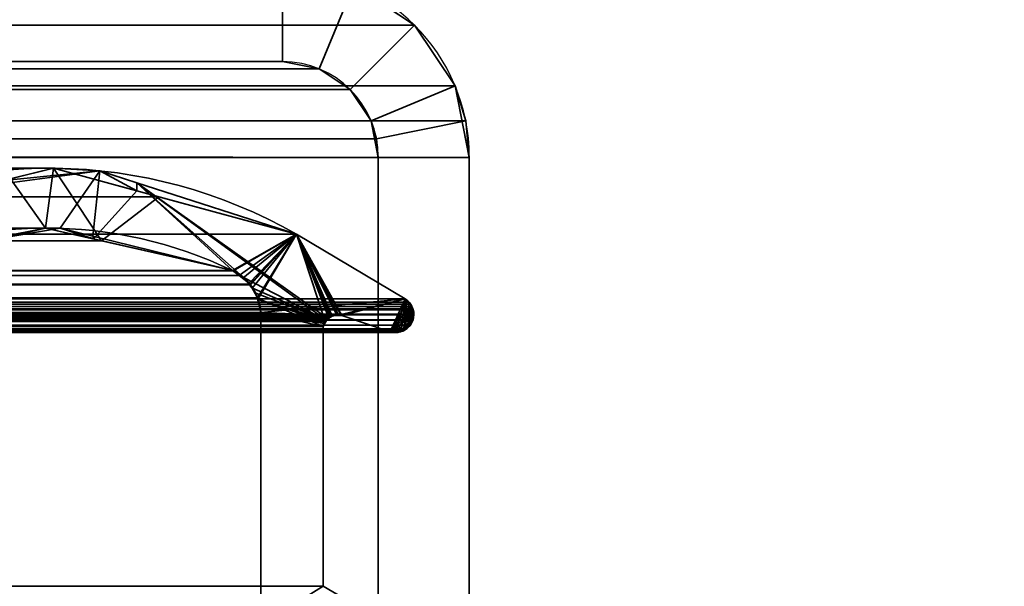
# Model space of a CAD drawing. Header units: millimetres. Extents: x -503 to 6703, y -110 to 193.
# Tile 224 of 256: x 307 to 323, y 7 to 17. Entities that reach past the tile are written whole.
import ezdxf

# ---------------------------------------------------------------- set-up
doc = ezdxf.new("R2010")
doc.units = ezdxf.units.MM
doc.layers.add('151', color=7, linetype='Continuous', true_color=0xffffff)

# ---------------------------------------------------------------- blocks, each defined once
blk = doc.blocks.new('UG_SURFACE_001')
at = {"layer": '151', "color": 252, "linetype": 'Continuous', "lineweight": 35}
for points in [[(502.5, -14, 2212.25), (502.5, 174.4, 2212.25), (-502.5, 174.4, 2212.25), (-502.5, -14, 2212.25)], [(-352.5, -14, 2062.25), (-352.5, 174.4, 2062.25), (352.5, 174.4, 2062.25), (352.5, -14, 2062.25)]]:
    blk.add_3dface(points, dxfattribs=at)
blk = doc.blocks.new('UG_SURFACE_068')
at = {"layer": '151', "color": 252, "linetype": 'Continuous', "lineweight": 35}
for points in [[(311.42, 16, 2018.67), (303.467, 16, 2010.717), (303.467, 17.5, 2010.717), (311.42, 17.5, 2018.67)], [(311.42, 17.5, 2018.67), (312.599, 17.266, 2019.849), (312.025, 15.88, 2019.275), (311.42, 16, 2018.67)], [(312.599, 17.266, 2019.849), (-312.599, 17.266, 2019.849), (-313.598, 16.598, 2020.848), (313.598, 16.598, 2020.848)], [(312.599, 17.266, 2019.849), (313.598, 16.598, 2020.848), (312.537, 15.537, 2019.787), (312.025, 15.88, 2019.275)], [(313.598, 16.598, 2020.848), (-313.598, 16.598, 2020.848), (-314.266, 15.599, 2021.516), (314.266, 15.599, 2021.516)], [(312.88, 15.025, 2020.13), (312.537, 15.537, 2019.787), (313.598, 16.598, 2020.848), (314.266, 15.599, 2021.516)], [(312.025, 15.88, 2019.275), (-312.025, 15.88, 2019.275), (-311.42, 16, 2018.67), (311.42, 16, 2018.67)], [(-311.42, 16, 2018.67), (-303.467, 16, 2010.717), (303.467, 16, 2010.717), (311.42, 16, 2018.67)], [(312.537, 15.537, 2019.787), (-312.537, 15.537, 2019.787), (-312.025, 15.88, 2019.275), (312.025, 15.88, 2019.275)], [(314.441, 15.021, 2021.691), (314.266, 15.599, 2021.516), (-314.266, 15.599, 2021.516), (-314.441, 15.021, 2021.691)], [(312.97, 14.728, 2020.22), (312.88, 15.025, 2020.13), (314.266, 15.599, 2021.516), (314.441, 15.021, 2021.691)], [(312.88, 15.025, 2020.13), (-312.88, 15.025, 2020.13), (-312.537, 15.537, 2019.787), (312.537, 15.537, 2019.787)], [(-314.441, 15.021, 2021.691), (-314.5, 14.42, 2021.75), (314.5, 14.42, 2021.75)], [(-314.441, 15.021, 2021.691), (314.5, 14.42, 2021.75), (314.441, 15.021, 2021.691)], [(-312.97, 14.728, 2020.22), (-312.88, 15.025, 2020.13), (312.88, 15.025, 2020.13), (312.97, 14.728, 2020.22)], [(313, 14.42, 2020.25), (312.97, 14.728, 2020.22), (314.441, 15.021, 2021.691), (314.5, 14.42, 2021.75)], [(312.97, 14.728, 2020.22), (-313, 14.42, 2020.25), (-312.97, 14.728, 2020.22)], [(312.97, 14.728, 2020.22), (313, 14.42, 2020.25), (-313, 14.42, 2020.25)], [(-314.5, -25.92, 2021.75), (314.5, -25.92, 2021.75), (314.5, 14.42, 2021.75), (-314.5, 14.42, 2021.75)], [(-313, -25.92, 2020.25), (-313, 14.42, 2020.25), (313, 14.42, 2020.25), (313, -25.92, 2020.25)], [(313, -25.92, 2020.25), (313, 14.42, 2020.25), (314.5, 14.42, 2021.75), (314.5, -25.92, 2021.75)]]:
    blk.add_3dface(points, dxfattribs=at)
blk = doc.blocks.new('UG_SURFACE_069')
at = {"layer": '151', "color": 252, "linetype": 'Continuous', "lineweight": 35}
for points in [[(311.42, 16, -7.75), (303.467, 16, -7.75), (303.467, 17.5, -7.75), (311.42, 17.5, -7.75)], [(311.42, 17.5, 2018.67), (303.467, 17.5, 2010.717), (303.467, 16, 2010.717), (311.42, 16, 2018.67)], [(311.42, 17.5, -7.75), (312.599, 17.266, -7.75), (312.025, 15.88, -7.75), (311.42, 16, -7.75)], [(311.42, 16, 2018.67), (312.025, 15.88, 2019.275), (312.599, 17.266, 2019.849), (311.42, 17.5, 2018.67)], [(312.599, 17.266, -7.75), (313.598, 16.598, -7.75), (312.537, 15.537, -7.75), (312.025, 15.88, -7.75)], [(312.025, 15.88, 2019.275), (312.537, 15.537, 2019.787), (313.598, 16.598, 2020.848), (312.599, 17.266, 2019.849)], [(313.598, 16.598, 2020.848), (313.598, 16.598, -7.75), (312.599, 17.266, -7.75), (312.599, 17.266, 2019.849)], [(312.88, 15.025, -7.75), (312.537, 15.537, -7.75), (313.598, 16.598, -7.75), (314.266, 15.599, -7.75)], [(314.266, 15.599, 2021.516), (313.598, 16.598, 2020.848), (312.537, 15.537, 2019.787), (312.88, 15.025, 2020.13)], [(314.266, 15.599, 2021.516), (314.266, 15.599, -7.75), (313.598, 16.598, -7.75), (313.598, 16.598, 2020.848)], [(311.42, 16, 2018.67), (303.467, 16, 2010.717), (303.467, 16, -7.75), (311.42, 16, -7.75)], [(311.42, 16, 2018.67), (311.42, 16, -7.75), (312.025, 15.88, -7.75), (312.025, 15.88, 2019.275)], [(312.025, 15.88, 2019.275), (312.025, 15.88, -7.75), (312.537, 15.537, -7.75), (312.537, 15.537, 2019.787)], [(313, 14.42, -7.75), (312.88, 15.025, -7.75), (314.266, 15.599, -7.75), (314.5, 14.42, -7.75)], [(314.441, 15.021, 2021.691), (314.266, 15.599, 2021.516), (312.88, 15.025, 2020.13), (312.97, 14.728, 2020.22)], [(314.5, 14.42, -7.75), (314.266, 15.599, -7.75), (314.266, 15.599, 2021.516)], [(314.266, 15.599, 2021.516), (314.441, 15.021, 2021.691), (314.5, 14.42, -7.75)], [(312.537, 15.537, 2019.787), (312.537, 15.537, -7.75), (312.88, 15.025, -7.75), (312.88, 15.025, 2020.13)], [(313, 14.42, -7.75), (312.97, 14.728, 2020.22), (312.88, 15.025, 2020.13)], [(312.88, 15.025, 2020.13), (312.88, 15.025, -7.75), (313, 14.42, -7.75)], [(314.5, 14.42, 2021.75), (314.441, 15.021, 2021.691), (312.97, 14.728, 2020.22), (313, 14.42, 2020.25)], [(314.441, 15.021, 2021.691), (314.5, 14.42, 2021.75), (314.5, 14.42, -7.75)], [(313, 14.42, -7.75), (313, 14.42, 2020.25), (312.97, 14.728, 2020.22)], [(313, 14.42, -7.75), (313, -10.677, 326.243), (313, -10.65, 326.75)], [(313, 14.42, 2020.25), (313, -10.677, 1761.243), (313, -10.65, 1761.75)], [(313, 14.42, -7.75), (313, -10.677, 1511.243), (313, -10.65, 1511.75)], [(313, -10.65, 326.75), (313, -18.351, 1507.826), (313, 14.42, -7.75)], [(313, -18.351, 1507.826), (313, -16.508, 1507.006), (313, 14.42, -7.75)], [(313, -10.677, 1761.243), (313, 14.42, 2020.25), (313, -10.65, 1511.75)], [(313, -10.65, 1761.75), (313, -10.887, 1763.249), (313, 14.42, 2020.25)], [(313, 14.42, -7.75), (313, -11.3, 1509.325), (313, -10.677, 1511.243)], [(313, -10.65, 1511.75), (313, 14.42, 2020.25), (313, 14.42, -7.75)], [(313, -16.508, 1507.006), (313, -14.492, 1507.006), (313, 14.42, -7.75)], [(313, 14.42, -7.75), (313, -12.649, 1507.826), (313, -11.3, 1509.325)], [(313, 14.42, -7.75), (313, -12.649, 322.826), (313, -11.3, 324.325)], [(313, 14.42, -7.75), (313, -16.508, 322.006), (313, -14.492, 322.006)], [(313, 14.42, -7.75), (313, -19.7, 324.325), (313, -18.351, 322.826)], [(313, -10.887, 1763.249), (313, -11.896, 1764.995), (313, 14.42, 2020.25)], [(313, -11.3, 324.325), (313, -10.677, 326.243), (313, 14.42, -7.75)], [(313, -14.492, 1507.006), (313, -12.649, 1507.826), (313, 14.42, -7.75)], [(313, -18.351, 322.826), (313, -16.508, 322.006), (313, 14.42, -7.75)], [(313, -14.492, 322.006), (313, -12.649, 322.826), (313, 14.42, -7.75)], [(313, 14.42, 2020.25), (313, -11.896, 1764.995), (313, -13.527, 1766.181)], [(313, 14.42, -7.75), (313, -25.92, -7.75), (313, -20.323, 326.243), (313, -19.7, 324.325)], [(313, -13.527, 1766.181), (313, -15.5, 1766.6), (313, -25.92, 2020.25), (313, 14.42, 2020.25)], [(314.5, 14.42, -7.75), (314.5, -25.92, -7.75), (313, -25.92, -7.75), (313, 14.42, -7.75)], [(313, 14.42, 2020.25), (313, -25.92, 2020.25), (314.5, -25.92, 2021.75), (314.5, 14.42, 2021.75)], [(314.5, -25.92, -7.75), (314.5, 14.42, -7.75), (314.5, -11.3, 324.325), (314.5, -12.649, 322.826)], [(314.5, 14.42, -7.75), (314.5, 14.42, 2021.75), (314.5, -10.65, 326.75)], [(314.5, -20.113, 328.249), (314.5, 14.42, 2021.75), (314.5, -10.65, 1511.75)], [(314.5, 14.42, 2021.75), (314.5, -11.896, 1764.995), (314.5, -10.887, 1763.249)], [(314.5, -10.65, 326.75), (314.5, -10.677, 326.243), (314.5, 14.42, -7.75)], [(314.5, -10.887, 1763.249), (314.5, -10.65, 1761.75), (314.5, 14.42, 2021.75)], [(314.5, -10.65, 1761.75), (314.5, -15.5, 1516.6), (314.5, -13.527, 1516.181), (314.5, 14.42, 2021.75)], [(314.5, -10.677, 326.243), (314.5, -11.3, 324.325), (314.5, 14.42, -7.75)], [(314.5, 14.42, 2021.75), (314.5, -25.92, 2021.75), (314.5, -15.5, 1766.6), (314.5, -13.527, 1766.181)], [(314.5, 14.42, 2021.75), (314.5, -11.896, 329.995), (314.5, -10.887, 328.249)], [(314.5, 14.42, 2021.75), (314.5, -15.5, 331.6), (314.5, -13.527, 331.181)], [(314.5, 14.42, 2021.75), (314.5, -19.104, 329.995), (314.5, -17.473, 331.181)], [(314.5, -20.113, 328.249), (314.5, -19.104, 329.995), (314.5, 14.42, 2021.75)], [(314.5, 14.42, 2021.75), (314.5, -11.896, 1514.995), (314.5, -10.887, 1513.249)], [(314.5, -13.527, 1766.181), (314.5, -11.896, 1764.995), (314.5, 14.42, 2021.75)], [(314.5, -13.527, 331.181), (314.5, -11.896, 329.995), (314.5, 14.42, 2021.75)], [(314.5, -10.887, 328.249), (314.5, -10.65, 326.75), (314.5, 14.42, 2021.75)], [(314.5, -17.473, 331.181), (314.5, -15.5, 331.6), (314.5, 14.42, 2021.75)], [(314.5, -13.527, 1516.181), (314.5, -11.896, 1514.995), (314.5, 14.42, 2021.75)], [(314.5, -10.887, 1513.249), (314.5, -10.65, 1511.75), (314.5, 14.42, 2021.75)]]:
    blk.add_3dface(points, dxfattribs=at)
blk = doc.blocks.new('UG_SURFACE_097')
at = {"layer": '151', "color": 7, "linetype": 'Continuous', "lineweight": 35}
for points in [[(-307.646, 14.243, 2014.896), (-309.382, 13.771, 2016.632), (309.382, 13.771, 2016.632)], [(-307.646, 14.243, 2014.896), (309.382, 13.771, 2016.632), (307.646, 14.243, 2014.896)], [(307.646, 14.243, 2014.896), (306.936, 14.069, 2014.186), (-306.936, 14.069, 2014.186), (-307.646, 14.243, 2014.896)], [(306.936, 14.069, 2014.186), (307.646, 14.243, 2014.896), (307.512, 13.256, 2014.762)], [(308.434, 13.047, 2015.684), (307.512, 13.256, 2014.762), (307.646, 14.243, 2014.896)], [(308.434, 13.047, 2015.684), (307.646, 14.243, 2014.896), (309.382, 13.771, 2016.632)], [(306.936, 14.069, 2014.186), (307.512, 13.256, 2014.762), (306.306, 12.977, 2013.556)], [(309.382, 13.771, 2016.632), (-309.382, 13.771, 2016.632), (-311.652, 13.155, 2018.902), (311.652, 13.155, 2018.902)], [(309.382, 13.771, 2016.632), (311.652, 13.155, 2018.902), (310.595, 12.557, 2017.845), (308.434, 13.047, 2015.684)], [(313.445, 12.088, 2020.694), (311.652, 13.155, 2018.902), (-311.652, 13.155, 2018.902), (-313.445, 12.088, 2020.694)], [(307.512, 13.256, 2014.762), (-308.434, 13.047, 2015.684), (-307.512, 13.256, 2014.762)], [(307.512, 13.256, 2014.762), (308.434, 13.047, 2015.684), (-308.434, 13.047, 2015.684)], [(-307.512, 13.256, 2014.762), (306.306, 12.977, 2013.556), (307.512, 13.256, 2014.762)], [(311.652, 13.155, 2018.902), (310.605, 12.552, 2017.855), (310.595, 12.557, 2017.845)], [(310.707, 12.472, 2017.957), (310.605, 12.552, 2017.855), (311.652, 13.155, 2018.902)], [(311.652, 13.155, 2018.902), (310.886, 12.333, 2018.136), (310.707, 12.472, 2017.957)], [(310.893, 12.321, 2018.142), (310.886, 12.333, 2018.136), (311.652, 13.155, 2018.902)], [(311.011, 12.108, 2018.261), (310.893, 12.321, 2018.142), (311.652, 13.155, 2018.902)], [(311.018, 12.095, 2018.268), (311.011, 12.108, 2018.261), (311.652, 13.155, 2018.902)], [(311.652, 13.155, 2018.902), (312.126, 11.715, 2019.376), (312.089, 11.633, 2019.339), (311.018, 12.095, 2018.268)], [(311.652, 13.155, 2018.902), (312.204, 11.79, 2019.454), (312.183, 11.77, 2019.433)], [(311.652, 13.155, 2018.902), (312.314, 11.82, 2019.564), (312.239, 11.804, 2019.489)], [(311.652, 13.155, 2018.902), (312.223, 11.8, 2019.473), (312.204, 11.79, 2019.454)], [(311.652, 13.155, 2018.902), (312.344, 11.826, 2019.594), (312.314, 11.82, 2019.564)], [(311.652, 13.155, 2018.902), (312.4, 11.817, 2019.65), (312.386, 11.819, 2019.636)], [(312.239, 11.804, 2019.489), (312.223, 11.8, 2019.473), (311.652, 13.155, 2018.902)], [(313.197, 11.548, 2020.447), (312.4, 11.817, 2019.65), (311.652, 13.155, 2018.902), (313.445, 12.088, 2020.694)], [(312.386, 11.819, 2019.636), (312.344, 11.826, 2019.594), (311.652, 13.155, 2018.902)], [(312.183, 11.77, 2019.433), (312.126, 11.715, 2019.376), (312.126, 11.715, 2019.376), (311.652, 13.155, 2018.902)], [(310.595, 12.557, 2017.845), (-310.595, 12.557, 2017.845), (-308.434, 13.047, 2015.684), (308.434, 13.047, 2015.684)], [(-310.708, 12.472, 2017.958), (-310.595, 12.557, 2017.845), (310.595, 12.557, 2017.845)], [(310.595, 12.557, 2017.845), (310.605, 12.552, 2017.855), (-310.708, 12.472, 2017.958)], [(310.605, 12.552, 2017.855), (310.707, 12.472, 2017.957), (-310.708, 12.472, 2017.958)], [(310.886, 12.333, 2018.136), (-310.89, 12.318, 2018.14), (-310.873, 12.349, 2018.122)], [(310.886, 12.333, 2018.136), (-310.873, 12.349, 2018.122), (-310.708, 12.472, 2017.958)], [(-310.708, 12.472, 2017.958), (310.707, 12.472, 2017.957), (310.886, 12.333, 2018.136)], [(311.011, 12.108, 2018.261), (-311.01, 12.108, 2018.26), (-310.89, 12.318, 2018.14)], [(310.886, 12.333, 2018.136), (310.893, 12.321, 2018.142), (-310.89, 12.318, 2018.14)], [(-310.89, 12.318, 2018.14), (310.893, 12.321, 2018.142), (311.011, 12.108, 2018.261)], [(313.533, 12.004, 2020.783), (313.498, 12.037, 2020.748), (-313.498, 12.037, 2020.748), (-313.533, 12.004, 2020.783)], [(313.445, 12.088, 2020.694), (-313.445, 12.088, 2020.694), (-313.498, 12.037, 2020.748), (313.498, 12.037, 2020.748)], [(311.018, 12.095, 2018.268), (-311.062, 11.866, 2018.312), (-311.02, 12.091, 2018.27)], [(311.018, 12.095, 2018.268), (311.062, 11.866, 2018.312), (-311.062, 11.866, 2018.312)], [(311.018, 12.095, 2018.268), (-311.02, 12.091, 2018.27), (-311.01, 12.108, 2018.26)], [(-311.01, 12.108, 2018.26), (311.011, 12.108, 2018.261), (311.018, 12.095, 2018.268)], [(311.062, 11.866, 2018.312), (311.018, 12.095, 2018.268), (312.089, 11.633, 2019.339)], [(313.445, 12.088, 2020.694), (313.29, 11.543, 2020.54), (313.248, 11.537, 2020.498), (313.197, 11.548, 2020.447)], [(313.379, 11.555, 2020.629), (313.29, 11.543, 2020.54), (313.445, 12.088, 2020.694)], [(313.433, 11.573, 2020.683), (313.402, 11.558, 2020.652), (313.379, 11.555, 2020.629), (313.445, 12.088, 2020.694)], [(313.445, 12.088, 2020.694), (313.459, 11.596, 2020.709), (313.433, 11.573, 2020.683)], [(313.445, 12.088, 2020.694), (313.528, 11.658, 2020.778), (313.459, 11.596, 2020.709)], [(313.528, 11.658, 2020.778), (313.445, 12.088, 2020.694), (313.498, 12.037, 2020.748)], [(313.498, 12.037, 2020.748), (313.533, 12.004, 2020.783), (313.551, 11.964, 2020.801), (313.528, 11.658, 2020.778)], [(-313.584, 11.838, 2020.834), (313.584, 11.838, 2020.834), (313.576, 11.909, 2020.826)], [(-313.576, 11.909, 2020.826), (-313.584, 11.838, 2020.834), (313.576, 11.909, 2020.826)], [(313.576, 11.909, 2020.826), (313.568, 11.926, 2020.818), (-313.568, 11.926, 2020.818), (-313.576, 11.909, 2020.826)], [(313.551, 11.964, 2020.801), (-313.551, 11.964, 2020.801), (-313.568, 11.926, 2020.818), (313.568, 11.926, 2020.818)], [(-313.551, 11.964, 2020.801), (313.551, 11.964, 2020.801), (313.533, 12.004, 2020.783)], [(-313.533, 12.004, 2020.783), (-313.551, 11.964, 2020.801), (313.533, 12.004, 2020.783)], [(-311.062, 6.719, 2018.312), (-311.062, 11.866, 2018.312), (311.062, 11.866, 2018.312), (311.062, 6.719, 2018.312)], [(311.062, 6.719, 2018.312), (311.062, 11.866, 2018.312), (312.089, 11.633, 2019.339), (312.089, 7.354, 2019.339)], [(313.528, 11.658, 2020.778), (313.551, 11.964, 2020.801), (313.568, 11.926, 2020.818)], [(313.568, 11.926, 2020.818), (313.576, 11.909, 2020.826), (313.584, 11.838, 2020.834), (313.528, 11.658, 2020.778)], [(313.584, 11.838, 2020.834), (-313.584, 11.838, 2020.834), (-313.585, 11.825, 2020.835)], [(313.585, 11.825, 2020.835), (313.584, 11.838, 2020.834), (-313.585, 11.825, 2020.835)], [(-313.585, 11.825, 2020.835), (-313.572, 11.745, 2020.822), (313.572, 11.745, 2020.822), (313.585, 11.825, 2020.835)], [(313.572, 11.745, 2020.822), (-313.572, 11.745, 2020.822), (-313.568, 11.736, 2020.818), (313.568, 11.736, 2020.818)], [(313.568, 11.736, 2020.818), (-313.568, 11.736, 2020.818), (-313.529, 11.658, 2020.779)], [(313.529, 11.658, 2020.779), (313.568, 11.736, 2020.818), (-313.529, 11.658, 2020.779)], [(312.4, 11.817, 2019.65), (313.197, 11.548, 2020.447), (-313.197, 11.548, 2020.447), (-312.4, 11.817, 2019.65)], [(312.4, 11.817, 2019.65), (-312.4, 11.817, 2019.65), (-312.386, 11.817, 2019.636)], [(312.344, 11.826, 2019.594), (-312.386, 11.817, 2019.636), (-312.313, 11.816, 2019.563)], [(312.344, 11.826, 2019.594), (312.386, 11.819, 2019.636), (-312.386, 11.817, 2019.636)], [(-312.386, 11.817, 2019.636), (312.386, 11.819, 2019.636), (312.4, 11.817, 2019.65)], [(-312.313, 11.816, 2019.563), (312.314, 11.82, 2019.564), (312.344, 11.826, 2019.594)], [(312.314, 11.82, 2019.564), (-312.313, 11.816, 2019.563), (-312.26, 11.815, 2019.51)], [(-312.26, 11.815, 2019.51), (312.239, 11.804, 2019.489), (312.314, 11.82, 2019.564)], [(-312.26, 11.815, 2019.51), (-312.24, 11.803, 2019.49), (312.239, 11.804, 2019.489)], [(312.223, 11.8, 2019.473), (312.239, 11.804, 2019.489), (-312.24, 11.803, 2019.49)], [(312.204, 11.79, 2019.454), (-312.24, 11.803, 2019.49), (-312.182, 11.77, 2019.432)], [(312.204, 11.79, 2019.454), (312.223, 11.8, 2019.473), (-312.24, 11.803, 2019.49)], [(-312.182, 11.77, 2019.432), (312.183, 11.77, 2019.433), (312.204, 11.79, 2019.454)], [(312.183, 11.77, 2019.433), (-312.182, 11.77, 2019.432), (-312.163, 11.759, 2019.413)], [(-312.163, 11.759, 2019.413), (312.126, 11.715, 2019.376), (312.183, 11.77, 2019.433)], [(-312.163, 11.759, 2019.413), (-312.129, 11.711, 2019.379), (312.126, 11.715, 2019.376)], [(312.126, 11.715, 2019.376), (-312.129, 11.711, 2019.379), (-312.107, 11.682, 2019.357)], [(312.126, 11.715, 2019.376), (312.126, 11.715, 2019.376), (-312.129, 11.711, 2019.379)], [(-312.107, 11.682, 2019.357), (312.089, 11.633, 2019.339), (312.126, 11.715, 2019.376)], [(313.568, 11.736, 2020.818), (313.529, 11.658, 2020.779), (313.528, 11.658, 2020.778), (313.584, 11.838, 2020.834)], [(313.584, 11.838, 2020.834), (313.585, 11.825, 2020.835), (313.572, 11.745, 2020.822), (313.568, 11.736, 2020.818)], [(313.528, 11.658, 2020.778), (-313.528, 11.658, 2020.778), (-313.459, 11.596, 2020.709), (313.459, 11.596, 2020.709)], [(313.459, 11.596, 2020.709), (-313.459, 11.596, 2020.709), (-313.433, 11.573, 2020.683)], [(313.433, 11.573, 2020.683), (313.459, 11.596, 2020.709), (-313.433, 11.573, 2020.683)], [(313.433, 11.573, 2020.683), (-313.433, 11.573, 2020.683), (-313.402, 11.558, 2020.652)], [(313.402, 11.558, 2020.652), (313.433, 11.573, 2020.683), (-313.402, 11.558, 2020.652)], [(-313.402, 11.558, 2020.652), (-313.379, 11.555, 2020.629), (313.379, 11.555, 2020.629), (313.402, 11.558, 2020.652)], [(313.379, 11.555, 2020.629), (-313.379, 11.555, 2020.629), (-313.29, 11.543, 2020.54), (313.29, 11.543, 2020.54)], [(313.248, 11.537, 2020.498), (-313.29, 11.543, 2020.54), (-313.248, 11.537, 2020.498)], [(313.248, 11.537, 2020.498), (313.29, 11.543, 2020.54), (-313.29, 11.543, 2020.54)], [(-313.248, 11.537, 2020.498), (313.197, 11.548, 2020.447), (313.248, 11.537, 2020.498)], [(-313.248, 11.537, 2020.498), (-313.197, 11.548, 2020.447), (313.197, 11.548, 2020.447)], [(-312.107, 11.682, 2019.357), (-312.089, 11.633, 2019.339), (312.089, 11.633, 2019.339)], [(312.089, 7.354, 2019.339), (312.089, 11.633, 2019.339), (-312.089, 11.633, 2019.339), (-312.089, 7.354, 2019.339)]]:
    blk.add_3dface(points, dxfattribs=at)
blk = doc.blocks.new('UG_SURFACE_098')
at = {"layer": '151', "color": 7, "linetype": 'Continuous', "lineweight": 35}
for points in [[(305.965, 12.898, 2013.215), (307.512, 13.256, 2014.762), (307.646, 14.243, 2014.896), (306.341, 13.923, 2013.591)], [(306.33, 13.988, -7.75), (308.408, 14.199, -7.75), (307.753, 13.253, -7.75), (305.965, 12.954, -7.75)], [(308.408, 14.199, -7.75), (306.33, 13.988, -7.75), (306.341, 13.923, 2013.591)], [(306.341, 13.923, 2013.591), (307.646, 14.243, 2014.896), (308.408, 14.199, -7.75)], [(309.019, 13.87, 2016.269), (307.646, 14.243, 2014.896), (307.512, 13.256, 2014.762), (308.302, 13.077, 2015.552)], [(307.646, 14.243, 2014.896), (309.019, 13.87, 2016.269), (308.408, 14.199, -7.75)], [(308.295, 13.12, -7.75), (307.753, 13.253, -7.75), (308.408, 14.199, -7.75)], [(308.408, 14.199, -7.75), (309.018, 14.003, -7.75), (310.595, 12.557, -7.75), (308.295, 13.12, -7.75)], [(309.019, 13.87, 2016.269), (309.018, 14.003, -7.75), (308.408, 14.199, -7.75)], [(311.652, 13.155, -7.75), (309.018, 14.003, -7.75), (309.019, 13.87, 2016.269)], [(309.018, 14.003, -7.75), (312.142, 11.736, -7.75), (310.786, 12.435, -7.75), (310.771, 12.445, -7.75)], [(310.771, 12.445, -7.75), (310.595, 12.557, -7.75), (309.018, 14.003, -7.75)], [(309.018, 14.003, -7.75), (311.652, 13.155, -7.75), (312.223, 11.8, -7.75), (312.174, 11.762, -7.75)], [(312.174, 11.762, -7.75), (312.142, 11.736, -7.75), (309.018, 14.003, -7.75)], [(308.302, 13.077, 2015.552), (310.595, 12.557, 2017.845), (311.652, 13.155, 2018.902), (309.019, 13.87, 2016.269)], [(309.019, 13.87, 2016.269), (311.652, 13.155, 2018.902), (311.652, 13.155, -7.75)], [(307.512, 13.256, 2014.762), (305.965, 12.954, -7.75), (307.753, 13.253, -7.75)], [(307.512, 13.256, 2014.762), (305.965, 12.898, 2013.215), (305.965, 12.954, -7.75)], [(307.753, 13.253, -7.75), (308.302, 13.077, 2015.552), (307.512, 13.256, 2014.762)], [(307.753, 13.253, -7.75), (308.295, 13.12, -7.75), (308.302, 13.077, 2015.552)], [(311.652, 13.155, 2018.902), (310.595, 12.557, 2017.845), (310.765, 12.429, 2018.015)], [(310.765, 12.429, 2018.015), (310.873, 12.349, 2018.122), (311.652, 13.155, 2018.902)], [(311.652, 13.155, 2018.902), (310.873, 12.349, 2018.122), (310.918, 12.268, 2018.168)], [(310.918, 12.268, 2018.168), (311.02, 12.091, 2018.27), (311.652, 13.155, 2018.902)], [(313.445, 12.088, 2020.694), (311.652, 13.155, 2018.902), (311.02, 12.091, 2018.27), (311.021, 12.086, 2018.27)], [(313.445, 12.088, -7.75), (311.652, 13.155, -7.75), (311.652, 13.155, 2018.902), (313.445, 12.088, 2020.694)], [(313.197, 11.548, -7.75), (312.4, 11.817, -7.75), (311.652, 13.155, -7.75), (313.445, 12.088, -7.75)], [(311.652, 13.155, -7.75), (312.323, 11.826, -7.75), (312.319, 11.825, -7.75)], [(312.319, 11.825, -7.75), (312.24, 11.805, -7.75), (311.652, 13.155, -7.75)], [(312.24, 11.805, -7.75), (312.223, 11.8, -7.75), (311.652, 13.155, -7.75)], [(312.4, 11.817, -7.75), (312.323, 11.826, -7.75), (311.652, 13.155, -7.75)], [(308.302, 13.077, 2015.552), (308.295, 13.12, -7.75), (310.595, 12.557, -7.75)], [(310.595, 12.557, -7.75), (310.595, 12.557, 2017.845), (308.302, 13.077, 2015.552)], [(310.771, 12.445, -7.75), (310.765, 12.429, 2018.015), (310.595, 12.557, 2017.845)], [(310.595, 12.557, 2017.845), (310.595, 12.557, -7.75), (310.771, 12.445, -7.75)], [(310.765, 12.429, 2018.015), (310.771, 12.445, -7.75), (310.786, 12.435, -7.75)], [(310.786, 12.435, -7.75), (310.873, 12.349, 2018.122), (310.765, 12.429, 2018.015)], [(310.915, 12.269, -7.75), (310.786, 12.435, -7.75), (312.142, 11.736, -7.75)], [(310.786, 12.435, -7.75), (310.918, 12.268, 2018.168), (310.873, 12.349, 2018.122)], [(310.786, 12.435, -7.75), (310.915, 12.269, -7.75), (310.918, 12.268, 2018.168)], [(312.142, 11.736, -7.75), (310.982, 12.182, -7.75), (310.915, 12.269, -7.75)], [(310.918, 12.268, 2018.168), (310.915, 12.269, -7.75), (310.982, 12.182, -7.75)], [(310.982, 12.182, -7.75), (311.02, 12.091, 2018.27), (310.918, 12.268, 2018.168)], [(311.007, 12.083, -7.75), (310.982, 12.182, -7.75), (312.142, 11.736, -7.75)], [(311.02, 12.091, 2018.27), (310.982, 12.182, -7.75), (311.007, 12.083, -7.75)], [(311.007, 12.083, -7.75), (311.021, 12.086, 2018.27), (311.02, 12.091, 2018.27)], [(311.021, 12.086, 2018.27), (311.007, 12.083, -7.75), (311.062, 11.866, -7.75)], [(311.007, 12.083, -7.75), (312.142, 11.736, -7.75), (312.127, 11.706, -7.75)], [(312.127, 11.706, -7.75), (312.089, 11.633, -7.75), (311.062, 11.866, -7.75), (311.007, 12.083, -7.75)], [(311.021, 12.086, 2018.27), (311.062, 11.866, 2018.312), (313.445, 12.088, 2020.694)], [(311.062, 11.866, -7.75), (311.062, 11.866, 2018.312), (311.021, 12.086, 2018.27)], [(313.445, 12.088, 2020.694), (311.062, 11.866, 2018.312), (312.26, 11.815, 2019.51), (312.319, 11.816, 2019.569)], [(312.319, 11.816, 2019.569), (312.4, 11.817, 2019.65), (313.445, 12.088, 2020.694)], [(313.483, 12.051, 2020.733), (313.445, 12.088, 2020.694), (312.4, 11.817, 2019.65), (313.197, 11.548, 2020.447)], [(313.445, 12.088, -7.75), (313.469, 12.07, -7.75), (313.483, 12.054, -7.75), (313.197, 11.548, -7.75)], [(313.197, 11.548, -7.75), (313.483, 12.054, -7.75), (313.541, 11.988, -7.75)], [(313.197, 11.548, 2020.447), (313.54, 11.988, 2020.79), (313.533, 12.004, 2020.783), (313.483, 12.051, 2020.733)], [(313.469, 12.07, -7.75), (313.445, 12.088, -7.75), (313.445, 12.088, 2020.694)], [(313.445, 12.088, 2020.694), (313.483, 12.051, 2020.733), (313.469, 12.07, -7.75)], [(313.483, 12.051, 2020.733), (313.483, 12.054, -7.75), (313.469, 12.07, -7.75)], [(313.541, 11.988, -7.75), (313.483, 12.054, -7.75), (313.483, 12.051, 2020.733)], [(313.483, 12.051, 2020.733), (313.533, 12.004, 2020.783), (313.541, 11.988, -7.75)], [(312.089, 11.633, -7.75), (312.089, 7.354, -7.75), (311.062, 6.719, -7.75), (311.062, 11.866, -7.75)], [(311.062, 11.866, 2018.312), (312.107, 11.682, 2019.357), (312.124, 11.705, 2019.374)], [(311.062, 11.866, 2018.312), (312.163, 11.759, 2019.413), (312.172, 11.764, 2019.422), (312.24, 11.804, 2019.49)], [(311.062, 11.866, 2018.312), (312.089, 11.633, 2019.339), (312.107, 11.682, 2019.357)], [(312.124, 11.705, 2019.374), (312.163, 11.759, 2019.413), (311.062, 11.866, 2018.312)], [(312.089, 7.354, 2019.339), (312.089, 11.633, 2019.339), (311.062, 11.866, 2018.312), (311.062, 6.719, 2018.312)], [(312.24, 11.804, 2019.49), (312.26, 11.815, 2019.51), (311.062, 11.866, 2018.312)], [(311.062, 6.719, 2018.312), (311.062, 11.866, 2018.312), (311.062, 11.866, -7.75), (311.062, 6.719, -7.75)], [(313.3, 11.539, -7.75), (313.197, 11.548, -7.75), (313.541, 11.988, -7.75)], [(313.197, 11.548, 2020.447), (313.575, 11.911, 2020.825), (313.54, 11.988, 2020.79)], [(313.585, 11.83, 2020.835), (313.576, 11.909, 2020.826), (313.575, 11.911, 2020.825), (313.197, 11.548, 2020.447)], [(313.396, 11.56, -7.75), (313.32, 11.537, -7.75), (313.3, 11.539, -7.75), (313.541, 11.988, -7.75)], [(313.541, 11.988, -7.75), (313.477, 11.612, -7.75), (313.425, 11.569, -7.75), (313.396, 11.56, -7.75)], [(313.477, 11.612, -7.75), (313.541, 11.988, -7.75), (313.546, 11.982, -7.75), (313.57, 11.91, -7.75)], [(313.534, 11.674, -7.75), (313.52, 11.647, -7.75), (313.477, 11.612, -7.75), (313.57, 11.91, -7.75)], [(313.533, 12.004, 2020.783), (313.54, 11.988, 2020.79), (313.541, 11.988, -7.75)], [(313.58, 11.831, -7.75), (313.572, 11.745, -7.75), (313.534, 11.674, -7.75), (313.57, 11.91, -7.75)], [(313.57, 11.91, -7.75), (313.546, 11.982, -7.75), (313.54, 11.988, 2020.79)], [(313.54, 11.988, 2020.79), (313.575, 11.911, 2020.825), (313.57, 11.91, -7.75)], [(313.546, 11.982, -7.75), (313.541, 11.988, -7.75), (313.54, 11.988, 2020.79)], [(313.584, 11.868, -7.75), (313.57, 11.91, -7.75), (313.575, 11.911, 2020.825)], [(313.57, 11.91, -7.75), (313.584, 11.868, -7.75), (313.58, 11.831, -7.75)], [(313.58, 11.831, -7.75), (313.584, 11.868, -7.75), (313.575, 11.911, 2020.825)], [(313.575, 11.911, 2020.825), (313.576, 11.909, 2020.826), (313.58, 11.831, -7.75)], [(313.576, 11.909, 2020.826), (313.585, 11.83, 2020.835), (313.58, 11.831, -7.75)], [(312.107, 11.682, 2019.357), (312.089, 11.633, -7.75), (312.127, 11.706, -7.75)], [(312.127, 11.706, -7.75), (312.124, 11.705, 2019.374), (312.107, 11.682, 2019.357)], [(312.163, 11.759, 2019.413), (312.124, 11.705, 2019.374), (312.127, 11.706, -7.75)], [(312.163, 11.759, 2019.413), (312.127, 11.706, -7.75), (312.142, 11.736, -7.75)], [(312.163, 11.759, 2019.413), (312.142, 11.736, -7.75), (312.174, 11.762, -7.75)], [(312.174, 11.762, -7.75), (312.172, 11.764, 2019.422), (312.163, 11.759, 2019.413)], [(312.223, 11.8, -7.75), (312.24, 11.804, 2019.49), (312.172, 11.764, 2019.422)], [(312.172, 11.764, 2019.422), (312.174, 11.762, -7.75), (312.223, 11.8, -7.75)], [(312.223, 11.8, -7.75), (312.24, 11.805, -7.75), (312.24, 11.804, 2019.49)], [(312.26, 11.815, 2019.51), (312.24, 11.805, -7.75), (312.319, 11.825, -7.75)], [(312.26, 11.815, 2019.51), (312.24, 11.804, 2019.49), (312.24, 11.805, -7.75)], [(312.319, 11.825, -7.75), (312.319, 11.816, 2019.569), (312.26, 11.815, 2019.51)], [(312.319, 11.816, 2019.569), (312.319, 11.825, -7.75), (312.323, 11.826, -7.75)], [(312.319, 11.816, 2019.569), (312.323, 11.826, -7.75), (312.4, 11.817, -7.75)], [(312.4, 11.817, -7.75), (312.4, 11.817, 2019.65), (312.319, 11.816, 2019.569)], [(312.4, 11.817, -7.75), (313.197, 11.548, -7.75), (313.197, 11.548, 2020.447), (312.4, 11.817, 2019.65)], [(313.585, 11.83, 2020.835), (313.197, 11.548, 2020.447), (313.248, 11.537, 2020.498), (313.299, 11.544, 2020.55)], [(313.299, 11.544, 2020.55), (313.397, 11.557, 2020.647), (313.585, 11.83, 2020.835)], [(313.585, 11.83, 2020.835), (313.397, 11.557, 2020.647), (313.402, 11.558, 2020.652), (313.433, 11.573, 2020.683)], [(313.433, 11.573, 2020.683), (313.478, 11.614, 2020.728), (313.585, 11.83, 2020.835)], [(313.585, 11.83, 2020.835), (313.478, 11.614, 2020.728), (313.536, 11.674, 2020.787)], [(313.536, 11.674, 2020.787), (313.534, 11.674, -7.75), (313.572, 11.745, -7.75)], [(313.536, 11.674, 2020.787), (313.572, 11.745, 2020.822), (313.585, 11.825, 2020.835), (313.585, 11.83, 2020.835)], [(313.572, 11.745, -7.75), (313.572, 11.745, 2020.822), (313.536, 11.674, 2020.787)], [(313.58, 11.831, -7.75), (313.585, 11.825, 2020.835), (313.572, 11.745, 2020.822)], [(313.572, 11.745, 2020.822), (313.572, 11.745, -7.75), (313.58, 11.831, -7.75)], [(313.58, 11.831, -7.75), (313.585, 11.83, 2020.835), (313.585, 11.825, 2020.835)], [(312.107, 11.682, 2019.357), (312.089, 11.633, 2019.339), (312.089, 11.633, -7.75)], [(312.089, 7.354, -7.75), (312.089, 11.633, -7.75), (312.089, 11.633, 2019.339), (312.089, 7.354, 2019.339)], [(313.248, 11.537, 2020.498), (313.197, 11.548, -7.75), (313.3, 11.539, -7.75)], [(313.248, 11.537, 2020.498), (313.197, 11.548, 2020.447), (313.197, 11.548, -7.75)], [(313.3, 11.539, -7.75), (313.299, 11.544, 2020.55), (313.248, 11.537, 2020.498)], [(313.396, 11.56, -7.75), (313.397, 11.557, 2020.647), (313.299, 11.544, 2020.55)], [(313.299, 11.544, 2020.55), (313.32, 11.537, -7.75), (313.396, 11.56, -7.75)], [(313.299, 11.544, 2020.55), (313.3, 11.539, -7.75), (313.32, 11.537, -7.75)], [(313.397, 11.557, 2020.647), (313.396, 11.56, -7.75), (313.425, 11.569, -7.75)], [(313.425, 11.569, -7.75), (313.402, 11.558, 2020.652), (313.397, 11.557, 2020.647)], [(313.425, 11.569, -7.75), (313.433, 11.573, 2020.683), (313.402, 11.558, 2020.652)], [(313.433, 11.573, 2020.683), (313.425, 11.569, -7.75), (313.477, 11.612, -7.75)], [(313.477, 11.612, -7.75), (313.478, 11.614, 2020.728), (313.433, 11.573, 2020.683)], [(313.478, 11.614, 2020.728), (313.477, 11.612, -7.75), (313.52, 11.647, -7.75)], [(313.478, 11.614, 2020.728), (313.529, 11.658, 2020.779), (313.536, 11.674, 2020.787)], [(313.52, 11.647, -7.75), (313.529, 11.658, 2020.779), (313.478, 11.614, 2020.728)], [(313.529, 11.658, 2020.779), (313.52, 11.647, -7.75), (313.534, 11.674, -7.75)], [(313.534, 11.674, -7.75), (313.536, 11.674, 2020.787), (313.529, 11.658, 2020.779)]]:
    blk.add_3dface(points, dxfattribs=at)

msp = doc.modelspace()

# ---------------------------------------------------------------- linework, layer by layer
at = {"layer": '151', "color": 252, "linetype": 'Continuous', "lineweight": -3, "true_color": 0x939598}
for p, q in [((311.42, 16, 2018.67), (-311.42, 16, 2018.67)), ((311.42, 16, 2018.67), (303.467, 16, 2010.717)), ((311.42, 16, -7.75), (303.467, 16, -7.75)), ((311.42, 16, 2018.67), (303.467, 16, 2010.717)), ((311.42, 16, -7.75), (311.42, 16, 2018.67)), ((314.5, 14.42, 2021.75), (-314.5, 14.42, 2021.75)), ((313, 14.42, 2020.25), (-313, 14.42, 2020.25)), ((313, -25.92, -7.75), (313, 14.42, -7.75)), ((313, -25.92, 2020.25), (313, 14.42, 2020.25)), ((313, 14.42, -7.75), (313, 14.42, 2020.25)), ((313, -25.92, 2020.25), (313, 14.42, 2020.25)), ((314.5, -25.92, -7.75), (314.5, 14.42, -7.75)), ((314.5, -25.92, 2021.75), (314.5, 14.42, 2021.75)), ((314.5, -25.92, 2021.75), (314.5, 14.42, 2021.75)), ((314.5, 14.42, -7.75), (314.5, 14.42, 2021.75)), ((311.652, 13.155, 2018.902), (-311.652, 13.155, 2018.902)), ((313.445, 12.088, -7.75), (311.652, 13.155, -7.75)), ((313.445, 12.088, 2020.695), (311.652, 13.155, 2018.902)), ((313.445, 12.088, 2020.695), (311.652, 13.155, 2018.902)), ((311.652, 13.155, -7.75), (311.652, 13.155, 2018.902)), ((-310.595, 12.557, 2017.845), (310.595, 12.557, 2017.845)), ((310.595, 12.557, 2017.845), (310.595, 12.557, -7.75)), ((313.445, 12.088, 2020.695), (-313.445, 12.088, 2020.695)), ((313.445, 12.088, -7.75), (313.445, 12.088, 2020.695)), ((-311.062, 11.866, 2018.312), (311.062, 11.866, 2018.312)), ((311.062, 11.866, 2018.312), (311.062, 6.719, 2018.312)), ((311.062, 11.866, 2018.312), (311.062, 11.866, -7.75)), ((311.062, 11.866, 2018.312), (311.062, 6.719, 2018.312)), ((311.062, 6.719, -7.75), (311.062, 11.866, -7.75)), ((313.572, 11.745, 2020.822), (-313.572, 11.745, 2020.822)), ((312.4, 11.817, 2019.65), (-312.4, 11.817, 2019.65)), ((312.4, 11.817, 2019.65), (313.197, 11.548, 2020.447)), ((312.4, 11.817, -7.75), (313.197, 11.548, -7.75)), ((312.4, 11.817, -7.75), (312.4, 11.817, 2019.65)), ((312.4, 11.817, 2019.65), (313.197, 11.548, 2020.447)), ((313.572, 11.745, -7.75), (313.572, 11.745, 2020.822)), ((313.197, 11.548, 2020.447), (-313.197, 11.548, 2020.447)), ((312.089, 11.633, 2019.339), (-312.089, 11.633, 2019.339)), ((312.089, 7.354, 2019.339), (312.089, 11.633, 2019.339)), ((312.089, 11.633, 2019.339), (312.089, 7.354, 2019.339)), ((312.089, 11.633, -7.75), (312.089, 11.633, 2019.339)), ((312.089, 7.354, -7.75), (312.089, 11.633, -7.75)), ((313.197, 11.548, -7.75), (313.197, 11.548, 2020.447)), ((312.089, 7.354, 2019.339), (-312.089, 7.354, 2019.339)), ((312.089, 7.354, -7.75), (312.089, 7.354, 2019.339)), ((312.089, 7.354, 2019.339), (313.435, 6.577, 2020.685)), ((313.435, 6.577, 2020.685), (312.089, 7.354, 2019.339))]:
    msp.add_line(p, q, dxfattribs=at)
for radius in [3.08, 1.58]:
    msp.add_arc((311.42, 14.42, -7.75), radius, 0, 90, dxfattribs=at)
at = {"layer": '151', "color": 252, "linetype": 'Continuous', "lineweight": -3, "true_color": 0x939598, "extrusion": (-0.707107, -6.12323e-17, 0.707107)}
for major_axis, start_param, end_param in [((-3.08, 0, -3.08), 3.141593, 4.712389), ((3.08, 0, 3.08), 0, 1.570796), ((-1.58, 0, -1.58), 3.141593, 4.712389), ((1.58, 0, 1.58), 0, 1.570796)]:
    msp.add_ellipse((311.42, 14.42, 2018.67), major_axis=major_axis, ratio=0.707107, start_param=start_param, end_param=end_param, dxfattribs=at)
at = {"layer": '151', "color": 252, "linetype": 'Continuous', "lineweight": -3, "true_color": 0x939598}
for points in [[(303.663, 13.267, 2010.913), (306.167, 14.607, 2013.417), (309.185, 14.565, 2016.435), (311.652, 13.155, 2018.902)], [(311.652, 13.155, -7.75), (309.185, 14.565, -7.75), (306.167, 14.607, -7.75), (303.663, 13.267, -7.75)], [(303.663, 13.267, 2010.913), (306.167, 14.607, 2013.417), (309.185, 14.565, 2016.435), (311.652, 13.155, 2018.902)], [(310.595, 12.557, -7.75), (308.647, 13.494, -7.75), (306.377, 13.489, -7.75), (304.432, 12.543, -7.75)], [(310.595, 12.557, 2017.845), (308.647, 13.494, 2015.897), (306.377, 13.489, 2013.627), (304.432, 12.543, 2011.682)], [(304.432, 12.543, 2011.682), (306.377, 13.489, 2013.627), (308.647, 13.494, 2015.897), (310.595, 12.557, 2017.845)], [(311.062, 11.866, 2018.312), (311.05, 12.166, 2018.3), (310.869, 12.434, 2018.119), (310.595, 12.557, 2017.845)], [(311.062, 11.866, -7.75), (311.05, 12.166, -7.75), (310.869, 12.434, -7.75), (310.595, 12.557, -7.75)], [(310.595, 12.557, 2017.845), (310.869, 12.434, 2018.119), (311.05, 12.166, 2018.3), (311.062, 11.866, 2018.312)], [(313.445, 12.088, 2020.695), (313.56, 12.016, 2020.81), (313.612, 11.874, 2020.862), (313.572, 11.745, 2020.822)], [(313.445, 12.088, 2020.695), (313.56, 12.016, 2020.81), (313.612, 11.874, 2020.862), (313.572, 11.745, 2020.822)], [(313.572, 11.745, -7.75), (313.612, 11.874, -7.75), (313.56, 12.016, -7.75), (313.445, 12.088, -7.75)], [(312.089, 11.633, 2019.339), (312.128, 11.776, 2019.378), (312.266, 11.854, 2019.516), (312.4, 11.817, 2019.65)], [(312.089, 11.633, -7.75), (312.128, 11.776, -7.75), (312.266, 11.854, -7.75), (312.4, 11.817, -7.75)], [(312.4, 11.817, 2019.65), (312.266, 11.854, 2019.516), (312.128, 11.776, 2019.378), (312.089, 11.633, 2019.339)], [(313.572, 11.745, 2020.822), (313.522, 11.587, 2020.772), (313.355, 11.499, 2020.605), (313.197, 11.548, 2020.447)], [(313.197, 11.548, -7.75), (313.355, 11.499, -7.75), (313.522, 11.587, -7.75), (313.572, 11.745, -7.75)], [(313.572, 11.745, 2020.822), (313.522, 11.587, 2020.772), (313.355, 11.499, 2020.605), (313.197, 11.548, 2020.447)]]:
    msp.add_open_spline(points, degree=3, dxfattribs=at)

# ---------------------------------------------------------------- block references
for name in ['UG_SURFACE_001', 'UG_SURFACE_068', 'UG_SURFACE_069', 'UG_SURFACE_097', 'UG_SURFACE_098']:
    msp.add_blockref(name, (0, 0), dxfattribs=at)

doc.saveas('drawing.dxf')
